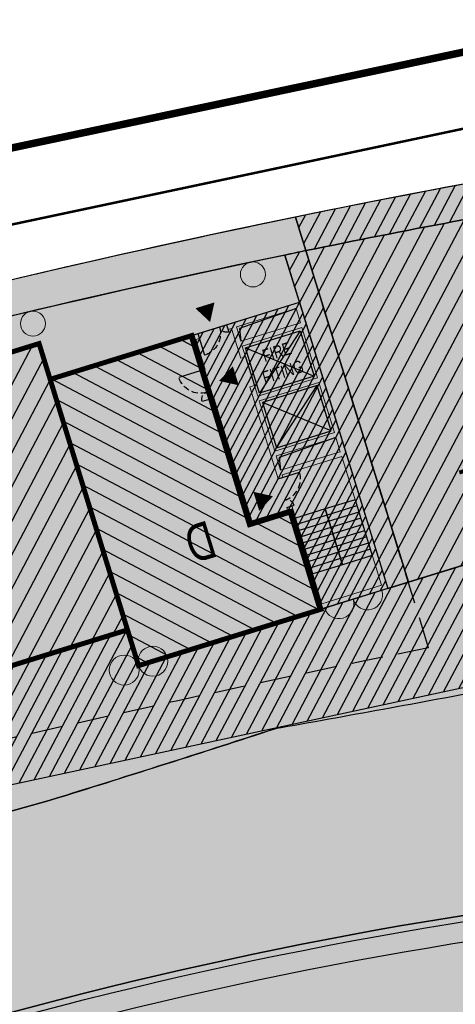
# Model space of a CAD drawing. Header units: millimetres. Extents: x -1402 to -179, y -280 to 6164.
# Tile 169 of 212: x -650 to -632, y 4316 to 4355. Entities that reach past the tile are written whole.
import ezdxf

# ---------------------------------------------------------------- set-up
doc = ezdxf.new("R2010")
doc.units = ezdxf.units.MM
for name, pattern in [('AJN-Limite', [1.25, 0.5, -0.25, 0, -0.25, 0, -0.25]), ('AJN-Projection', [0.375, 0.25, -0.125]), ('DASH', [0.35, 0.25, -0.1])]:
    doc.linetypes.add(name, pattern=pattern)
doc.layers.get('0').update_dxf_attribs({"linetype": 'CONTINUOUS'})
for name, color, linetype, lineweight in [('AJN-2-POT 100', 2, 'CONTINUOUS', 20), ('AJN-2-POT 120', 2, 'CONTINUOUS', 20), ('AJN-2-SBT-C', 2, 'CONTINUOUS', 20), ('AJN-4-PRT-C', 41, 'CONTINUOUS', 30), ('AJN-5-ASC-C', 230, 'CONTINUOUS', 30), ('AJN-7-500-A', 10, 'CONTINUOUS', 18), ('GEO-1-LIM-V', 10, 'AJN-Limite', 25)]:
    doc.layers.add(name, color=color, linetype=linetype, lineweight=lineweight)
for name, color, linetype, true_color in [('AJN-2-SBT-H', 7, 'CONTINUOUS', 0x6e6e6e), ('AJN-9-SRF-MARINHORIZON-CIRUCLATION 100 %', 7, 'CONTINUOUS', 0xd100d1), ('AJN-9-SRF-MARINHORIZON-HOUSING DUPLEX', 7, 'CONTINUOUS', 0x96cd7e), ('AJN-9-SRF-MARINHORIZON-NOT ACCESSIBLE', 7, 'CONTINUOUS', 0xcd6928), ('AJN-9-SRF-MARINHORIZON-OVERHANGING CORRIDOR 50 %', 7, 'CONTINUOUS', 0xddb3d4), ('AJN-9-SRF-MARINHORIZON-TERRACE 0%', 7, 'CONTINUOUS', 0x139b48), ('AJN-9-SRF-MARINHORIZON-TERRACE NORTH 0%', 7, 'CONTINUOUS', 0x642165)]:
    doc.layers.add(name, color=color, linetype=linetype, true_color=true_color)
for name, color, linetype in [('AJN-2-SBT-P', 251, 'AJN-Projection'), ('AJN-2-SBT-V', 51, 'CONTINUOUS'), ('AJN-4-PRT-P', 42, 'AJN-Projection'), ('AJN-8-251-H', 251, 'CONTINUOUS'), ('AJN-8-254-H', 254, 'CONTINUOUS')]:
    doc.layers.add(name, color=color, linetype=linetype)
doc.layers.add('AJN-6-Etang', color=7, linetype='CONTINUOUS', lineweight=15, true_color=0x46a499)
doc.styles.add('AJN-TXT-500', font='swiss.ttf', dxfattribs={"height": 0.75})
doc.styles.get("Standard").update_dxf_attribs({"font": 'rs.shx', "bigfont": 'hztxt.shx'})
pattern_1 = [(62.16630264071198, (-675.2100222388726, 136.2834458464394), (-0.4211509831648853, 0.2223643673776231), [])]

# ---------------------------------------------------------------- blocks, each defined once
blk = doc.blocks.new('A$C70601405')
at = {"layer": 'AJN-2-SBT-H'}
h = blk.add_hatch(color=256, dxfattribs=at)
h.dxf.hatch_style = 1
edge = h.paths.add_edge_path()
edge.add_arc((0, 5.684341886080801e-14), 0.5000000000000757, 0, 360)
at = {"layer": 'AJN-2-POT 100', "linetype": 'Continuous'}
blk.add_circle((0, 5.684341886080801e-14), 0.5000000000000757, dxfattribs=at)
blk = doc.blocks.new('A$C438829D2')
at = {"layer": 'AJN-9-SRF-MARINHORIZON-HOUSING DUPLEX'}
h = blk.add_hatch(dxfattribs=at)
h.set_pattern_fill('ANSI31', color=256, scale=0.2)
h.set_pattern_definition([(45, (4492.227697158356, -2840.453928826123), (-0.4490128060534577, 0.4490128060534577), [])])
h.paths.add_polyline_path([(0, 11.99999999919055), (-5.949999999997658, 11.99999999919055), (-5.949999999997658, 4.099999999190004), (-7.649999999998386, 4.099999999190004), (-7.649999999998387, 0), (0, 0)])
at = {"layer": 'AJN-2-SBT-C', "const_width": 0.2, "flags": 128}
blk.add_lwpolyline([(0, 0), (-7.649999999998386, 0), (-7.649999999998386, 4.099999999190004), (-5.949999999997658, 4.099999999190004), (-5.949999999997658, 11.99999999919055), (0, 11.99999999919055)], close=True, dxfattribs=at)
at = {"layer": 'AJN-7-500-A', "insert": (-3.824999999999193, 4), "char_height": 1.5, "attachment_point": 5, "rotation": 359.9999999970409}
blk.add_mtext_dynamic_manual_height_columns('{\\fSwis721 LtCn BT|b0|i0|c0|p34;D}', width=58.7580560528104, gutter_width=35.69431197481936, heights=[0], dxfattribs=at)
blk = doc.blocks.new('1.20diam')
at = {"layer": 'AJN-2-SBT-H'}
h = blk.add_hatch(color=256, dxfattribs=at)
h.dxf.hatch_style = 1
edge = h.paths.add_edge_path()
edge.add_arc((0, 0), 0.6, 0, 360)
at = {"layer": 'AJN-2-POT 120', "linetype": 'Continuous'}
blk.add_circle((0, 0), 0.6, dxfattribs=at)
blk = doc.blocks.new('POT 2X1.2')
at = {"layer": 'AJN-2-POT 120', "linetype": 'Continuous', "rotation": 321.8181818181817}
for p in [(-0.6000000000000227, 0), (0.5999999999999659, 0)]:
    blk.add_blockref('1.20diam', p, dxfattribs=at)
blk = doc.blocks.new('A$C031E58AA')
at = {"layer": 'AJN-2-SBT-H'}
h = blk.add_hatch(color=256, dxfattribs=at)
h.dxf.hatch_style = 1
h.paths.add_polyline_path([(-0.6, 0, 1), (0.6, 0)])
at = {"layer": 'AJN-2-POT 120', "linetype": 'Continuous'}
blk.add_line((0.6000000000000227, 0), (-0.6000000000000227, 0), dxfattribs=at)
blk.add_arc((0, 7.73070496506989e-12), 0.6, 180.0000000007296, 359.9999999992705, dxfattribs=at)
blk = doc.blocks.new('A$C4C7835BE')
for p in [(-0.6000000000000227, 0), (0.6000000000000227, 0)]:
    blk.add_blockref('A$C031E58AA', p)
blk = doc.blocks.new('A$C718F6671')
at = {"layer": 'AJN-4-PRT-C', "linetype": 'Continuous'}
for p, q in [((-1.199999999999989, 0), (-1.199999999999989, -0.3000000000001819)), ((0, 0), (0, -0.900000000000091))]:
    blk.add_line(p, q, dxfattribs=at)
at = {"layer": 'AJN-4-PRT-P'}
for centre, radius, start, end in [((-1.199999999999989, 0), 0.3, 270, 0), ((0, 0), 0.8999999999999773, 180, 270)]:
    blk.add_arc(centre, radius, start, end, dxfattribs=at)
blk = doc.blocks.new('A$C46E24FA1')
at = {"layer": 'AJN-2-SBT-V', "linetype": 'Continuous'}
for p, q in [((-2.273736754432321e-13, 2.340000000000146), (1.249999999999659, 2.340000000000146)), ((0, 0), (0, 2.3400000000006)), ((-3.410605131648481e-13, 2.079999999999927), (1.249999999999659, 2.079999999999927)), ((1.250000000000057, 2.3400000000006), (1.250000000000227, 0)), ((-2.273736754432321e-13, 1.819999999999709), (1.249999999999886, 1.820000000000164)), ((-1.13686837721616e-13, 1.559999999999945), (1.249999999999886, 1.559999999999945)), ((0, 1.299999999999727), (1.25, 1.300000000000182)), ((0, 1.039999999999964), (1.250000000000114, 1.039999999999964)), ((0, 0.7799999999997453), (1.249999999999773, 0.7800000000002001)), ((0, 0.5199999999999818), (1.25, 0.5199999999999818)), ((-1.13686837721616e-13, 0.2600000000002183), (1.25, 0.2600000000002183)), ((0, 0), (1.250000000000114, 0))]:
    blk.add_line(p, q, dxfattribs=at)
blk = doc.blocks.new('A$C62D44338')
at = {"layer": 'AJN-2-SBT-H'}
h = blk.add_hatch(color=256, dxfattribs=at)
h.dxf.hatch_style = 1
h.paths.add_polyline_path([(1.449999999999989, 11.99999999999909), (-1.600000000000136, 12), (-1.600000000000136, 11.79999999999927), (-1.449999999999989, 11.79999999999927), (-1.449999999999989, 10.54999999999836), (-1.25, 10.54999999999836), (-1.25, 10.99999999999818), (1.25, 10.99999999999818), (1.25, 8.899999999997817), (-1.25, 8.899999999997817), (-1.25, 9.349999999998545), (-1.449999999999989, 9.349999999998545), (-1.449999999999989, 5.499999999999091), (-1.25, 5.499999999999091), (-1.25, 5.599999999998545), (1.25, 5.599999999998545), (1.25, 0.1999999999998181), (-1.25, 0.1999999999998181), (-1.25, 4.299999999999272), (-1.449999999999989, 4.299999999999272), (-1.449999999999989, 4.199999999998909), (-2.949999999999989, 4.199999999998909), (-2.949999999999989, 9.349999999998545), (-3.149999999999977, 9.349999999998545), (-3.149999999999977, 4), (-1.449999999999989, 4), (-1.449999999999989, 0), (1.449999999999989, 0)])
h.paths.add_polyline_path([(1.249999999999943, 11.79999999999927), (1.25, 11.199999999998), (-1.25, 11.199999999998), (-1.250000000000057, 11.79999999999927)], flags=16)
h.paths.add_polyline_path([(1.25, 8.699999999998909), (1.25, 6.599999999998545), (-1.25, 6.599999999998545), (-1.25, 8.699999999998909)], flags=16)
h.paths.add_polyline_path([(1.149999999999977, 8.599999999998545), (1.149999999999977, 6.699999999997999), (-1.150000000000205, 6.699999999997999), (-1.150000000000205, 8.599999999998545)], flags=0)
h.paths.add_polyline_path([(1.25, 6.399999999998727), (1.25, 5.799999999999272), (-1.25, 5.799999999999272), (-1.25, 6.399999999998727)], flags=16)
h.paths.add_polyline_path([(-2.949999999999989, 11.79999999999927), (-2.800000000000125, 11.79999999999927), (-2.800000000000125, 12), (-3.149999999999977, 12), (-3.149999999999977, 10.54999999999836), (-2.949999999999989, 10.54999999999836)], flags=17)
at = {"layer": 'AJN-9-SRF-MARINHORIZON-CIRUCLATION 100 %'}
h = blk.add_hatch(dxfattribs=at)
h.set_pattern_fill('ANSI31', color=256, scale=0.1)
h.set_pattern_definition([(45, (470.6294882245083, -3156.707432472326), (-0.2245064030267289, 0.2245064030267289), [])])
h.paths.add_polyline_path([(1.449999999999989, 11.99999999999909), (-3.150000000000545, 12.00000000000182), (-3.150000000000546, 4), (-1.450000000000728, 4), (-1.450000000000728, 0), (1.450000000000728, 4.440892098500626e-16)])
at = {"layer": 'AJN-2-SBT-C'}
for p, q in [((-1.25, 6.599999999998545), (-1.25, 8.699999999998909)), ((-1.25, 8.699999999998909), (1.25, 8.699999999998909)), ((1.25, 8.699999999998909), (1.25, 6.599999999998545)), ((1.25, 6.599999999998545), (-1.25, 6.599999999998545))]:
    blk.add_line(p, q, dxfattribs=at)
at = {"layer": 'AJN-2-SBT-C', "flags": 128}
for points in [[(-2.949999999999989, 10.54999999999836), (-2.949999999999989, 11.79999999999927), (-2.800000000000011, 11.79999999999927), (-2.800000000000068, 12), (-3.149999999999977, 12), (-3.149999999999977, 10.54999999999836)], [(-1.449999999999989, 10.54999999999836), (-1.25, 10.54999999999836), (-1.25, 10.99999999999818), (1.25, 10.99999999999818), (1.25, 8.899999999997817), (-1.25, 8.899999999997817), (-1.25, 9.349999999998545), (-1.449999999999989, 9.349999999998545), (-1.449999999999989, 5.499999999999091), (-1.25, 5.499999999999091), (-1.25, 5.599999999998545), (1.25, 5.599999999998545), (1.25, 0.1999999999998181), (-1.25, 0.1999999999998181), (-1.25, 4.299999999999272), (-1.449999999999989, 4.299999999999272), (-1.449999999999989, 4.199999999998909), (-2.949999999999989, 4.199999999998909), (-2.949999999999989, 9.349999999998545), (-3.149999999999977, 9.349999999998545), (-3.149999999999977, 4), (-1.449999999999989, 4), (-1.449999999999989, 0), (1.449999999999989, 0), (1.449999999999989, 11.99999999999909), (-1.600000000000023, 12), (-1.599999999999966, 11.79999999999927), (-1.449999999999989, 11.79999999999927)], [(-1.250000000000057, 11.79999999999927), (1.249999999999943, 11.79999999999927), (1.25, 11.199999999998), (-1.25, 11.199999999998)], [(-1.25, 6.399999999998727), (1.25, 6.399999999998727), (1.25, 5.799999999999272), (-1.25, 5.799999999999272)]]:
    blk.add_lwpolyline(points, close=True, dxfattribs=at)
at = {"layer": 'AJN-2-SBT-V'}
blk.add_line((-1.25, 10.54999999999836), (-1.25, 9.349999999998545), dxfattribs=at)
at = {"layer": 'AJN-5-ASC-C'}
for p, q in [((1.149999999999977, 10.89999999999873), (-1.150000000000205, 8.999999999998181)), ((-1.150000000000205, 10.89999999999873), (1.149999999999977, 8.999999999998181)), ((1.149999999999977, 6.699999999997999), (-1.150000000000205, 8.599999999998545)), ((-1.150000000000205, 6.699999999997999), (1.149999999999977, 8.599999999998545))]:
    blk.add_line(p, q, dxfattribs=at)
at = {"layer": 'AJN-5-ASC-C', "flags": 128}
for points in [[(1.149999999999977, 10.89999999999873), (1.149999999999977, 8.999999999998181), (-1.150000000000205, 8.999999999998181), (-1.150000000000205, 10.89999999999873)], [(1.149999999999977, 6.699999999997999), (1.149999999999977, 8.599999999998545), (-1.150000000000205, 8.599999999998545), (-1.150000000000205, 6.699999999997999)]]:
    blk.add_lwpolyline(points, close=True, dxfattribs=at)
at = {"layer": 'AJN-7-500-A', "flags": 128}
for points in [[(-2.200000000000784, 12.30000000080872, 0, 0.8, 0), (-2.200000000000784, 13.00000000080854, 0, 0, 0)], [(-2.55000000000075, 9.94246130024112, 0, 0.8, 0), (-1.850000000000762, 9.94246130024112, 0, 0, 0)], [(-1.850000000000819, 4.892461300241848, 0, 0.8, 0), (-2.550000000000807, 4.892461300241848, 0, 0, 0)]]:
    blk.add_lwpolyline(points, format="xyseb", dxfattribs=at)
at = {"layer": 'AJN-8-251-H', "flags": 128}
for points in [[(1.249999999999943, 11.79999999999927), (-1.149999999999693, 11.69999999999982), (-1.249999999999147, 11.20000000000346)], [(1.25, 6.399999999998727), (-1.149999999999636, 6.299999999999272), (-1.249999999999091, 5.80000000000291)]]:
    blk.add_lwpolyline(points, dxfattribs=at)
at = {"layer": 'AJN-9-SRF-MARINHORIZON-CIRUCLATION 100 %'}
blk.add_lwpolyline([(-3.150000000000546, 12.00000000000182), (1.449999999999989, 11.99999999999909), (1.450000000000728, 0), (-1.450000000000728, 0), (-1.450000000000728, 4), (-3.150000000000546, 4)], close=True, dxfattribs=at)
at = {"xscale": -1}
blk.add_blockref('A$C718F6671', (-2.800000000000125, 12), dxfattribs=at)
at = {"xscale": -1, "rotation": 270}
blk.add_blockref('A$C718F6671', (-3.149999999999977, 10.54999999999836), dxfattribs=at)
at = {"rotation": 90}
blk.add_blockref('A$C718F6671', (-1.449999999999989, 5.499999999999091), dxfattribs=at)
at = {"linetype": 'Continuous', "rotation": 180}
for p in [(-2.273736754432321e-13, 3.789999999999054), (1.249999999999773, 3.789999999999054)]:
    blk.add_blockref('A$C46E24FA1', p, dxfattribs=at)
at = {"layer": 'AJN-7-500-A', "insert": (-1.13686837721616e-13, 9.949999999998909), "char_height": 0.5, "attachment_point": 5}
blk.add_mtext_dynamic_manual_height_columns('{\\fSwis721 LtCn BT|b0|i0|c0|p34;FIRE\\PFITING}', width=11.10498822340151, gutter_width=35.69431197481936, heights=[0], dxfattribs=at)
blk = doc.blocks.new('A$C68A17C9B')
at = {"layer": 'AJN-9-SRF-MARINHORIZON-HOUSING DUPLEX'}
h = blk.add_hatch(dxfattribs=at)
h.set_pattern_fill('ANSI31', color=256, scale=0.2)
h.set_pattern_definition([(45, (471.485832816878, -3796.925077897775), (-0.4490128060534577, 0.4490128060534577), [])])
h.paths.add_polyline_path([(0, 12), (-6.150000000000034, 12), (-6.150000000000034, 7.299999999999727), (-9, 7.299999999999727), (-9, 0), (0, 0)])
at = {"layer": 'AJN-2-SBT-C', "const_width": 0.2, "flags": 128}
blk.add_lwpolyline([(0, 0), (-9, 0), (-9, 7.299999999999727), (-6.150000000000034, 7.299999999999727), (-6.150000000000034, 12), (0, 12)], close=True, dxfattribs=at)
at = {"layer": 'AJN-7-500-A', "insert": (-4.5, 4), "char_height": 1.5, "attachment_point": 5, "rotation": 359.9999999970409}
blk.add_mtext_dynamic_manual_height_columns('{\\fSwis721 LtCn BT|b0|i0|c0|p34;D}', width=58.7580560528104, gutter_width=35.69431197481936, heights=[0], dxfattribs=at)

msp = doc.modelspace()

# ---------------------------------------------------------------- hatches: boundary and pattern name
at = {"layer": 'AJN-6-Etang', "transparency": 33554687}
h = msp.add_hatch(color=256, dxfattribs=at)
h.dxf.hatch_style = 1
h.set_gradient(color1=(39, 228, 241), rotation=300, centered=1, tint=0.7570968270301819)
h.paths.add_polyline_path([(-541.5702899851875, 4330.569787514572, -0.1917949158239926), (-547.916268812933, 4336.685031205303, 0.0008070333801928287), (-554.3042454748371, 4336.184773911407, 0.0007601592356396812), (-560.5134006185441, 4335.678628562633, -0.02398197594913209), (-575.0031898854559, 4335.172704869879, -0.0330081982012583), (-593.6869385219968, 4332.817072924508, -0.03422336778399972), (-614.1679048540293, 4331.1744240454, 0.002235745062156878), (-614.9222007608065, 4331.144505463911, 0.0221734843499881), (-626.0528815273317, 4329.095905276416, -0.06530521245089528), (-630.7133635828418, 4328.647461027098, -0.002990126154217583), (-639.4417628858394, 4327.050513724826, -0.003401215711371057), (-647.7917072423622, 4324.392247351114, -0.04692810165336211), (-658.6794310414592, 4322.09866041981, 0.06355717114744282), (-675.850771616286, 4316.767373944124, -0.01045696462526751), (-697.9203321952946, 4306.908648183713, -0.01169315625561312), (-714.6104849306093, 4299.231498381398, 0.01966983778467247), (-728.5223015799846, 4290.8269077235, 0.09995445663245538), (-740.3772431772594, 4279.652164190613, 0.1092895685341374), (-742.6925910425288, 4272.560884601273, -0.2224639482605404), (-755.4064137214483, 4250.675734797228, 0.02689056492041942), (-753.3852276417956, 4244.670576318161, 0.1494071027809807), (-750.9497066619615, 4241.940869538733, 0.1186704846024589), (-747.3219212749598, 4240.781047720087, 0.1138910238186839), (-737.077682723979, 4242.367112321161, 0.1682789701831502), (-711.9439195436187, 4262.485513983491, 0.02603111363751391), (-704.1470789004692, 4275.898439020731, -0.08052688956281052), (-690.0620695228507, 4296.37694246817, -0.09865774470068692), (-667.1159433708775, 4310.081158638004, -0.09295535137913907), (-604.5510643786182, 4321.717992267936, 0.02971804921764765), (-591.6144267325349, 4322.195111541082, 0.02184083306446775), (-582.5331124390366, 4323.90017477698, -0.0290338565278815), (-577.2226050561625, 4324.553307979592, -0.07022761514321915), (-548.5288704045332, 4322.054603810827, -0.02562626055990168), (-538.2477084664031, 4318.717226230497, 0.05046142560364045), (-534.5684667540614, 4317.57101745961, 0.03373184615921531), (-534.0050734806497, 4317.522155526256, 0.06257825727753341), (-533.5744402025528, 4317.573703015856, 0.1300044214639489), (-533.2583156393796, 4317.747507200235, 0.1534627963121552), (-533.1217377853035, 4317.994566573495, 0.1357492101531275), (-533.1391404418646, 4318.244931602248), (-533.1023710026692, 4318.133600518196, 0.1019403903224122), (-533.1601495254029, 4318.586747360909), (-534.4543502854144, 4322.789333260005, 0.2247122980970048)])
at = {"layer": 'AJN-6-Etang', "linetype": 'Continuous', "transparency": 33554687}
h = msp.add_hatch(color=256, dxfattribs=at)
h.dxf.hatch_style = 1
h.set_gradient(color1=(166, 228, 247), rotation=200, centered=1, tint=0.800000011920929, name='INVCURVED')
edge = h.paths.add_edge_path()
edge.add_arc((-539.6903833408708, 4346.378562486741), 32.84797776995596, 259.0174260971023, 283.733139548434)
edge.add_line((-531.8922719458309, 4314.469643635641), (-533.1331609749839, 4318.226826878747))
edge.add_arc((-533.574940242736, 4318.064349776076), 0.4707098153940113, -70.6203057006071, 20.192458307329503, ccw=False)
edge.add_arc((-533.9948825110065, 4319.2615711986), 1.739445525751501, 267.0779223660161, 289.3427458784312, ccw=False)
edge.add_arc((-533.9250471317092, 4321.717364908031), 4.195972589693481, 261.1793386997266, 267.83506076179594, ccw=False)
edge.add_arc((-530.7439089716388, 4336.325698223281), 19.14067116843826, 246.9188615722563, 258.47396728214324, ccw=False)
edge.add_arc((-575.9250879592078, 4220.15269701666), 105.5203835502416, 69.0800923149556, 74.95191348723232)
edge.add_arc((-571.7268882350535, 4221.662246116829), 103.0377285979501, 76.98883006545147, 93.05743218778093)
edge.add_arc((-574.2587065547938, 4278.538436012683), 46.11022811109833, 93.68543034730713, 100.3376313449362)
edge.add_arc((-606.5813803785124, 4426.946865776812), 105.8155929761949, 278.13139810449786, 283.1361526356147, ccw=False)
edge.add_arc((-602.0929170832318, 4430.688558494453), 108.998288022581, 268.70774661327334, 275.5166178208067, ccw=False)
edge.add_arc((-604.8070941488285, 4149.087568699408), 172.6306134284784, 89.91502416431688, 111.1577777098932)
edge.add_arc((-644.2003523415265, 4245.649223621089), 68.38566050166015, 109.578224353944, 132.1159801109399)
edge.add_arc((-633.9402415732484, 4242.69358752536), 77.6631326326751, 136.2721735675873, 154.6878398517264)
edge.add_arc((-836.7744922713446, 4344.021250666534), 149.0997929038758, 326.84858661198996, 332.8131314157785, ccw=False)
edge.add_arc((-753.5528919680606, 4288.708372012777), 49.18277004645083, 289.5712784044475, 327.77999888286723, ccw=False)
edge.add_arc((-745.6361823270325, 4263.769329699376), 23.05000703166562, 265.8059867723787, 291.79589965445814, ccw=False)
edge.add_arc((-746.7268568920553, 4248.895891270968), 8.136632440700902, 238.7353172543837, 265.80598677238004, ccw=False)
edge.add_arc((-747.701861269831, 4247.290061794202), 6.257983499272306, 204.7451583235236, 238.73531725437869, ccw=False)
edge.add_arc((-698.6065861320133, 4266.450415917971), 58.9496478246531, 201.6826345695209, 210.3252863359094)
edge.add_arc((-722.7767510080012, 4254.056911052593), 31.86463938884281, 213.0342114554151, 247.3748419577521)
edge.add_arc((-731.5727928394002, 4232.951902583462), 9.000000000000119, 247.3748419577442, 297.9607097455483)
edge.add_arc((-691.6662761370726, 4157.77433848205), 76.11284403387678, 113.07744778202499, 117.96070974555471, ccw=False)
edge.add_arc((-801.5518826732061, 4408.592369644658), 197.7256147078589, 293.8823795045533, 315.3027358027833)
edge.add_arc((-561.8123215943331, 4184.37891395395), 130.7194739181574, 83.02942774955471, 139.3583344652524, ccw=False)
at = {"layer": 'AJN-8-254-H'}
h = msp.add_hatch(color=255, dxfattribs=at)
h.dxf.hatch_style = 1
h.paths.add_polyline_path([(-718.3307379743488, 4321.927170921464), (-708.2643985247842, 4304.718369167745), (-689.2981711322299, 4312.895855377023, -0.04432302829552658), (-654.1358273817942, 4323.926982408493), (-628.2143749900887, 4329.494022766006, -0.04197148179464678), (-614.167904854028, 4331.174424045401, 0.03709189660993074), (-591.9853659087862, 4333.081523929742), (-579.2221012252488, 4334.854164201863, -0.0502841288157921), (-570.5284286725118, 4335.180501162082, 0.005675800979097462), (-567.0965207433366, 4335.27623881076), (-572.7035240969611, 4353.427323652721), (-574.0470920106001, 4355.226077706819, 0.09654818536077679)])
h.paths.add_polyline_path([(-563.5590515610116, 4355.443872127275, 0.006776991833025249), (-574.0470920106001, 4355.226077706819), (-572.7035240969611, 4353.427323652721), (-567.5598661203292, 4336.776188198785, -0.03200768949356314), (-555.7402460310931, 4338.441906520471, 0.1067657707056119)])
h.paths.add_polyline_path([(-556.3714938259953, 4355.453928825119), (-560.7691083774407, 4355.453928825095, 0.001802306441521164), (-563.5590515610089, 4355.44387212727, -0.1067657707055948), (-555.7402460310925, 4338.441906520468, -0.0329654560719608), (-548.5413324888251, 4338.40063163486, 0.1070657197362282)])
h.paths.add_polyline_path([(-718.3307379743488, 4321.927170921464, 0.008435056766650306), (-730.1647885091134, 4316.410971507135), (-720.5903569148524, 4300.043105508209, 0.01236440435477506), (-749.9765673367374, 4284.882576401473, -0.0851279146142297), (-750.2465776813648, 4280.877081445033, -0.0063560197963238), (-735.3558760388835, 4291.61674266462, -0.06791793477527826), (-729.3483457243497, 4294.71761315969, 0.02504563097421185), (-675.8507716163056, 4316.767373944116, -0.06355717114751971), (-658.6794310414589, 4322.098660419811, 0.04692810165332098), (-647.7917072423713, 4324.392247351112, 0.003519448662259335), (-639.1521601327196, 4327.144961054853), (-654.1358273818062, 4323.926982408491, 0.04432302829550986), (-689.2981711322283, 4312.895855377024), (-708.2643985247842, 4304.718369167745)])
h.paths.add_polyline_path([(-730.1647885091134, 4316.410971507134, 0.02393674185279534), (-762.6478312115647, 4298.626582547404), (-762.1964717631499, 4297.775005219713, -0.376854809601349), (-749.7881037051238, 4284.985744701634, -0.01228406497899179), (-720.5903569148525, 4300.043105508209)], flags=17)
h.paths.add_polyline_path([(-555.7402460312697, 4338.441906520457, 0.03200768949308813), (-567.5598661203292, 4336.776188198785), (-567.0965207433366, 4335.27623881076, 0.01090440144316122), (-560.5134006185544, 4335.678628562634, -0.0007601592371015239), (-554.3042454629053, 4336.184773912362, -0.0007818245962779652), (-547.9165478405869, 4336.685647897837, -0.03834977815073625), (-548.5390211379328, 4338.400465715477, 0.03297606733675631)])
h.paths.add_polyline_path([(-591.9853659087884, 4333.081523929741, -0.002864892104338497), (-593.6869385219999, 4332.817072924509, 0.03300819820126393), (-575.0031898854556, 4335.172704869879, 0.0006564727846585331), (-574.6351960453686, 4335.244516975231, 0.0265593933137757), (-579.2221012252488, 4334.854164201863)], flags=17)
h.paths.add_polyline_path([(-628.2143749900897, 4329.494022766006), (-632.0963106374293, 4328.660315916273, -0.01726368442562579), (-630.8325987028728, 4328.65197173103, 0.06696969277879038), (-626.0528815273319, 4329.095905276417, -0.02217348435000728), (-614.922200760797, 4331.144505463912, 0.03973200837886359)], flags=17)
h.paths.add_polyline_path([(-632.0963106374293, 4328.660315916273), (-639.1521601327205, 4327.144961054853, -0.0001182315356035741), (-639.4417628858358, 4327.050513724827, 0.002990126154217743), (-630.7133635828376, 4328.6474610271, -0.00165723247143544), (-630.8325987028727, 4328.65197173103, 0.01726368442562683)], flags=17)
h.paths.add_polyline_path([(-718.6716012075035, 4297.7078330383, 0.01608402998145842), (-708.0149108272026, 4302.762039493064, -0.009863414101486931), (-729.3483457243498, 4294.717613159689, 0.06791793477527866), (-735.3558760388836, 4291.616742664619, 0.005242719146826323), (-747.6582208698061, 4282.785462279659, -0.0137527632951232), (-747.7349124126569, 4282.059367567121, -0.03197878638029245)], flags=17)
h.paths.add_polyline_path([(-762.1964717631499, 4297.775005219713), (-762.6478312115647, 4298.626582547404, 0.003820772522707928), (-767.6700926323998, 4295.50282840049), (-766.1462764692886, 4294.714262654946, -0.6074786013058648), (-750.246577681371, 4280.877081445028, -0.006356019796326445), (-735.3558760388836, 4291.61674266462, -0.06791793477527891), (-729.3483457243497, 4294.71761315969, 0.02504563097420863), (-675.8507716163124, 4316.767373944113, -0.06355717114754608), (-658.6794310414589, 4322.098660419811, 0.04692810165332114), (-647.7917072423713, 4324.392247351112, 0.003519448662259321), (-639.1521601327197, 4327.144961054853), (-654.1358273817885, 4323.926982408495, 0.04432302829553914), (-689.2981711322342, 4312.895855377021), (-708.2643985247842, 4304.718369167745), (-718.3307379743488, 4321.927170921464, 0.008435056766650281), (-730.1647885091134, 4316.410971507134), (-720.5903569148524, 4300.043105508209, 0.01228406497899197), (-749.7881037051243, 4284.985744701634, 0.3768548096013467)])
h = msp.add_hatch(color=255, dxfattribs=at)
h.dxf.hatch_style = 1
h.paths.add_polyline_path([(-718.3307379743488, 4321.927170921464, 0.0084350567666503), (-730.1647885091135, 4316.410971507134), (-720.5903569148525, 4300.043105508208, 0.01228406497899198), (-749.7881037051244, 4284.985744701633, 0.3768548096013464), (-762.19647176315, 4297.775005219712), (-762.6478312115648, 4298.626582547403, 0.003820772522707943), (-767.6700926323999, 4295.502828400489), (-766.1462764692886, 4294.714262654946, -0.6074786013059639), (-750.2465776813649, 4280.877081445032, -0.006356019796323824), (-735.3558760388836, 4291.616742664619, -0.06791793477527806), (-729.3483457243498, 4294.717613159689, 0.02504563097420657), (-675.8507716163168, 4316.767373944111, -0.0635571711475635), (-658.6794310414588, 4322.09866041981, 0.04692810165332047), (-647.7917072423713, 4324.392247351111, 0.00351944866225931), (-639.1521601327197, 4327.144961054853), (-654.1358273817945, 4323.926982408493, 0.04432302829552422), (-689.2981711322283, 4312.895855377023), (-708.2643985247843, 4304.718369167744)])
at = {"layer": 'AJN-9-SRF-MARINHORIZON-NOT ACCESSIBLE'}
h = msp.add_hatch(dxfattribs=at)
h.set_pattern_fill('ANSI31', color=256, scale=0.2)
h.set_pattern_definition([(62.16630264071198, (-675.2100222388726, 136.2834458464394), (-0.5615346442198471, 0.2964858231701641), [])])
h.paths.add_polyline_path([(-626.3264877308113, 4348.440231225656, 0.007817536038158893), (-638.1744880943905, 4346.204861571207), (-634.0723867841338, 4332.925470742), (-622.545816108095, 4336.486113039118)])
h.paths.add_polyline_path([(-572.7035240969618, 4353.427323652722), (-574.0470920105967, 4355.226077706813, 0.004881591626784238), (-581.5962756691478, 4354.893094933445), (-577.2532678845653, 4342.313639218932), (-569.9658208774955, 4344.564785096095)])
h.paths.add_polyline_path([(-688.6218428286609, 4332.241007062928, 0.003478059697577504), (-693.6703791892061, 4330.427149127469), (-689.0251148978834, 4317.775191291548), (-686.157687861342, 4319.45250121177), (-684.326169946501, 4320.018270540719)])
h = msp.add_hatch(dxfattribs=at)
h.set_pattern_fill('ANSI31', color=256, scale=0.15)
h.set_pattern_definition(pattern_1)
h.paths.add_polyline_path([(-581.5962756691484, 4354.893094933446, 0.002319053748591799), (-585.1800145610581, 4354.683274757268), (-584.7549348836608, 4353.307199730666), (-581.001292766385, 4341.155846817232), (-577.2532678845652, 4342.313639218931)])
h.paths.add_polyline_path([(-623.3341924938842, 4347.07514581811), (-620.945562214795, 4347.813011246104), (-621.3921203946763, 4349.25861683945, 0.003242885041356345), (-626.3264877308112, 4348.440231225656), (-622.5458161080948, 4336.486113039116), (-619.0851144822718, 4337.555149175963), (-620.7231757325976, 4342.85790839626), (-621.9174908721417, 4342.488975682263)])
h.paths.add_polyline_path([(-638.1744880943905, 4346.204861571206, 0.000562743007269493), (-639.0245979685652, 4346.029667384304), (-634.8978469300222, 4332.670480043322), (-634.0723867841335, 4332.925470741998)])
h.paths.add_polyline_path([(-683.8845557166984, 4333.871425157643, 0.003248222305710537), (-688.6218428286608, 4332.241007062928), (-684.326169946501, 4320.018270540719), (-680.0164629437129, 4321.34957067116)])
h.paths.add_polyline_path([(-693.670379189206, 4330.427149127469, 0.002387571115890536), (-697.1212065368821, 4329.141418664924), (-690.1035054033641, 4317.144383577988), (-689.0251148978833, 4317.775191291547)])
at = {"layer": 'AJN-9-SRF-MARINHORIZON-OVERHANGING CORRIDOR 50 %'}
h = msp.add_hatch(color=256, dxfattribs=at)
h.dxf.hatch_style = 1
h.paths.add_polyline_path([(-584.7549348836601, 4353.307199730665), (-585.1800145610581, 4354.683274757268, 0.02706148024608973), (-626.7532231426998, 4349.787243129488), (-626.3264877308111, 4348.440231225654, -0.02715660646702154)])
h.paths.add_polyline_path([(-638.1744880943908, 4346.204861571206), (-638.5896571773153, 4347.548853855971, 0.03388753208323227), (-689.0860384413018, 4333.561810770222), (-688.6218428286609, 4332.241007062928, -0.03397608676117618)])
h.paths.add_polyline_path([(-693.6703791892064, 4330.427149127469), (-694.1529045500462, 4331.74136725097, 0.01442209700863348), (-714.8754435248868, 4323.447220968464), (-714.1634493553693, 4322.230039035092, -0.01431288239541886)])
at = {"layer": 'AJN-9-SRF-MARINHORIZON-TERRACE 0%'}
h = msp.add_hatch(dxfattribs=at)
h.set_pattern_fill('ANSI31', color=256, scale=0.15)
h.set_pattern_definition(pattern_1)
h.paths.add_polyline_path([(-688.6218428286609, 4332.241007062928), (-689.0860384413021, 4333.561810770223, 0.003478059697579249), (-694.1529045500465, 4331.741367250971), (-693.670379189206, 4330.427149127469, -0.003478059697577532)])
h.paths.add_polyline_path([(-626.7532231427, 4349.787243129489, 0.007782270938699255), (-638.5896571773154, 4347.548853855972), (-638.1744880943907, 4346.204861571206, -0.00781753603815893), (-626.3264877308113, 4348.440231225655)])
h = msp.add_hatch(dxfattribs=at)
h.set_pattern_fill('ANSI31', color=256, scale=0.15)
h.set_pattern_definition(pattern_1)
h.paths.add_polyline_path([(-609.748180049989, 4337.822834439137), (-618.3472490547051, 4335.166518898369), (-619.0851144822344, 4337.555149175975), (-644.8823214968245, 4329.586202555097), (-645.3250407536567, 4331.019380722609), (-662.5231787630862, 4325.706749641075), (-662.8183249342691, 4326.662201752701), (-686.1576878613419, 4319.452501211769), (-695.822005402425, 4313.799330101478), (-699.1236299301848, 4311.868035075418), (-700.1334573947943, 4313.594374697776), (-710.0599102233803, 4307.787866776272), (-708.2643985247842, 4304.718369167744), (-689.298171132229, 4312.895855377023, -0.04432302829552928), (-654.135827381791, 4323.926982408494), (-628.2143749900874, 4329.494022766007, -0.0419714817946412), (-614.1679048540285, 4331.174424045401, 0.03709189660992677), (-591.9853659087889, 4333.081523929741), (-579.2221012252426, 4334.854164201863, -0.05028412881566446), (-570.5284286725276, 4335.180501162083, 0.005675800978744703), (-567.0965207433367, 4335.276238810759), (-569.9658208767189, 4344.564785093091), (-590.9857673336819, 4338.071569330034), (-591.4284865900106, 4339.504747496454), (-600.027555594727, 4336.848431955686), (-600.706391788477, 4339.045971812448), (-609.3054607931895, 4336.389656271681)])
at = {"layer": 'AJN-9-SRF-MARINHORIZON-TERRACE NORTH 0%', "transparency": 33554559}
h = msp.add_hatch(color=256, dxfattribs=at)
h.dxf.hatch_style = 1
h.paths.add_polyline_path([(-621.392120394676, 4349.258616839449), (-620.6946879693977, 4347.000876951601), (-613.2899341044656, 4349.288259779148), (-612.8472148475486, 4347.855081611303), (-603.0538307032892, 4350.880329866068), (-602.3741860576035, 4348.680172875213), (-594.9694321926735, 4350.967555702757), (-594.5275213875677, 4349.536994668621), (-584.5430468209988, 4352.621272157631), (-584.7549348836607, 4353.307199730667, 0.02391161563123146)])
h.paths.add_polyline_path([(-639.0245979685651, 4346.029667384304, 0.03016120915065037), (-683.8845557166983, 4333.871425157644), (-683.5582169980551, 4332.814996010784), (-666.3600789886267, 4338.127627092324), (-666.0649328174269, 4337.172174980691), (-648.8667948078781, 4342.48480606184), (-648.4240755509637, 4341.051627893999), (-638.4396009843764, 4344.135905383)])
h.paths.add_polyline_path([(-697.1212065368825, 4329.141418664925, 0.01192490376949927), (-714.16344935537, 4322.230039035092), (-712.88198821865, 4320.039331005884), (-706.1924221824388, 4323.952412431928), (-705.1825947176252, 4322.226072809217), (-696.162470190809, 4327.502421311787)])

# ---------------------------------------------------------------- linework, layer by layer
at = {"layer": 'AJN-2-SBT-P', "ltscale": 5}
msp.add_lwpolyline([(-672.9758291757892, 4320.930246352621, -0.01577677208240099), (-633.262418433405, 4330.303427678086), (-638.589657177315, 4347.54885385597, 0.03388753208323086), (-689.0860384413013, 4333.56181077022), (-683.3267736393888, 4317.174628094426, -0.03239722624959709)], format="xyb", close=True, dxfattribs=at)
at = {"layer": 'AJN-2-SBT-V', "flags": 128}
for points in [[(-567.559866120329, 4336.776188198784, -0.03200768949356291), (-555.7402460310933, 4338.441906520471, 0.1067657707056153), (-563.5590515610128, 4355.443872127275, 0.1401209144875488), (-767.6700926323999, 4295.502828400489), (-766.1462764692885, 4294.714262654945, -0.6074786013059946), (-750.2465776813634, 4280.877081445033, -0.006356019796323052), (-735.3558760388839, 4291.616742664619, -0.06791793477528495), (-729.3483457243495, 4294.717613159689, 0.02504563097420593), (-675.8507716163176, 4316.76737394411, -0.06355717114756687), (-658.6794310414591, 4322.09866041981, 0.0469281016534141), (-647.7917072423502, 4324.392247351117, 0.003519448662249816), (-639.1521601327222, 4327.144961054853, 0.003519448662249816)], [(-560.5134006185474, 4335.678628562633, -0.02398197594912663), (-575.0031898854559, 4335.172704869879, -0.03300819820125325), (-593.686938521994, 4332.817072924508, -0.03422336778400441), (-614.1679048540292, 4331.1744240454, 0.002235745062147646), (-614.9222007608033, 4331.144505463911, 0.02217348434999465), (-626.0528815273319, 4329.095905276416, -0.06530521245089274), (-630.7133635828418, 4328.647461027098, -0.002990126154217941), (-639.4417628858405, 4327.050513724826, -0.003401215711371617), (-647.7917072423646, 4324.392247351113, -0.04692810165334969), (-658.6794310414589, 4322.09866041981, 0.06355717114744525)], [(-667.1159433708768, 4310.081158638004, -0.09295535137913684), (-604.551064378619, 4321.717992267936, 0.02971804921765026), (-591.6144267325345, 4322.195111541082, 0.0218408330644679), (-582.5331124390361, 4323.90017477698, -0.02903385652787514), (-577.2226050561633, 4324.553307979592, -0.07022761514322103), (-548.5288704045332, 4322.054603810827, -0.02562626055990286)]]:
    msp.add_lwpolyline(points, format="xyb", dxfattribs=at)
msp.add_lwpolyline([(-689.2981711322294, 4312.895855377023, -0.04432302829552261), (-654.1358273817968, 4323.926982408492), (-628.2143749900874, 4329.494022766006, -0.04197148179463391), (-614.167904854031, 4331.1744240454, 0.03709189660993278), (-591.9853659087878, 4333.08152392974), (-579.2221012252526, 4334.854164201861, -0.05028412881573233), (-570.5284286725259, 4335.180501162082, 0.00567580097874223), (-567.0965207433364, 4335.276238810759), (-572.7035240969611, 4353.427323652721), (-574.0470920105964, 4355.226077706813, 0.09654818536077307), (-718.3307379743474, 4321.927170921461), (-708.2643985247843, 4304.718369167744)], format="xyb", close=True, dxfattribs=at)
at = {"layer": 'AJN-2-SBT-V', "linetype": 'Continuous', "flags": 128}
msp.add_lwpolyline([(-661.0019790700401, 4269.519930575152, -0.2508528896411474), (-545.9482657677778, 4314.132189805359, 0.1082626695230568), (-531.8922719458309, 4314.469643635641), (-533.1331609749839, 4318.226826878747, -0.4183745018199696), (-533.4187460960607, 4317.620310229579, -0.09745540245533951), (-534.0835555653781, 4317.524387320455, -0.02904923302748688), (-534.5684667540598, 4317.57101745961, -0.05046142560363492), (-538.2477084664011, 4318.717226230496, 0.0256262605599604), (-548.5288704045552, 4322.054603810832, 0.07022761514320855), (-577.2226050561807, 4324.553307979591, 0.02903385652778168), (-582.5331124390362, 4323.90017477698, -0.02184083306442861), (-591.6144267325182, 4322.195111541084, -0.02971804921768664), (-604.5510643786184, 4321.717992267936, 0.09295535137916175), (-667.1159433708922, 4310.081158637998, 0.09865774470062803)], format="xyb", dxfattribs=at)
at = {"layer": 'AJN-8-251-H', "linetype": 'Continuous', "flags": 128}
for points in [[(-752.792833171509, 4243.235946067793, 0.08838480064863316), (-751.0794547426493, 4241.727174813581, 0.1186704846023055), (-747.3402047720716, 4240.531717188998, 0.113838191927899), (-736.9893709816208, 4242.133179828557, 0.1682431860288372), (-711.7335021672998, 4262.350500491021, 0.02603457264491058), (-703.9228275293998, 4275.787858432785, -0.08051067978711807), (-689.887682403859, 4296.197577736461, -0.09863690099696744), (-667.0289247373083, 4309.84676652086, -0.09295654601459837), (-604.5540666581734, 4321.467996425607, 0.02972507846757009), (-591.5847141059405, 4321.946818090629, 0.02183985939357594), (-582.4822544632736, 4323.655326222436, -0.0289931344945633), (-577.207901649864, 4324.30373695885, -0.07021340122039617), (-548.58948584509, 4321.812022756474, -0.02560453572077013), (-538.3413620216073, 4318.485383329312, 0.05047568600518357), (-534.6127005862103, 4317.324893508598, 0.03415911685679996), (-534.0082215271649, 4317.272170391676, 0.06279062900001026), (-533.514012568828, 4317.331115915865, 0.1300044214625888), (-533.0858596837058, 4317.56651288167, 0.1022200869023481), (-532.9197915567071, 4317.806248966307)], [(-751.938583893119, 4241.335500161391, 0.01818615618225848), (-751.4946486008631, 4241.043351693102, 0.1186704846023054), (-747.3987119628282, 4239.733859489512, 0.1136755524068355), (-736.7068595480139, 4241.384568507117, 0.1681314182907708), (-711.0601792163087, 4261.91843827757, 0.02604571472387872), (-703.2051929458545, 4275.434060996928, -0.08045783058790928), (-689.329647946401, 4295.623595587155, -0.09856911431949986), (-666.7504891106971, 4309.096701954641, -0.092960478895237), (-604.563640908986, 4320.668009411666, 0.02974727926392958), (-591.4896352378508, 4321.152280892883, 0.02183640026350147), (-582.3196663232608, 4322.871776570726, -0.02886076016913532), (-577.1608366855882, 4323.505110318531, -0.07016741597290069), (-548.7834547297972, 4321.035761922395, -0.02553488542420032), (-538.6408315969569, 4317.74339978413, 0.05050637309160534), (-534.7550061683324, 4316.537461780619, 0.03527544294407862), (-534.0185938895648, 4316.472226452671, 0.06324129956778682), (-533.3206441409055, 4316.554837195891, 0.1097736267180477), (-532.6391299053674, 4316.894872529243)]]:
    msp.add_lwpolyline(points, format="xyb", dxfattribs=at)
at = {"layer": 'AJN-9-SRF-MARINHORIZON-NOT ACCESSIBLE', "flags": 128}
for points in [[(-626.326487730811, 4348.440231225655, 0.00781753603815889), (-638.1744880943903, 4346.204861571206), (-634.0723867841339, 4332.925470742), (-622.5458161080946, 4336.486113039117)], [(-638.1744880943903, 4346.204861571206, 0.0005627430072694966), (-639.0245979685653, 4346.029667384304), (-634.8978469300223, 4332.670480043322), (-634.0723867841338, 4332.925470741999)]]:
    msp.add_lwpolyline(points, format="xyb", close=True, dxfattribs=at)
at = {"layer": 'AJN-9-SRF-MARINHORIZON-OVERHANGING CORRIDOR 50 %', "flags": 128}
msp.add_lwpolyline([(-689.0860384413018, 4333.561810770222), (-688.6218428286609, 4332.241007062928, -0.03397608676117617), (-638.1744880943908, 4346.204861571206), (-638.5896571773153, 4347.548853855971, 0.03388753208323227)], format="xyb", close=True, dxfattribs=at)
at = {"layer": 'AJN-9-SRF-MARINHORIZON-TERRACE 0%', "flags": 128}
msp.add_lwpolyline([(-626.3264877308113, 4348.440231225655), (-626.7532231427, 4349.787243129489, 0.007782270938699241), (-638.5896571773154, 4347.548853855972), (-638.1744880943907, 4346.204861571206, -0.00781753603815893)], format="xyb", close=True, dxfattribs=at)
msp.add_lwpolyline([(-654.1358273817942, 4323.926982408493), (-628.2143749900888, 4329.494022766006, -0.04197148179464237), (-614.1679048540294, 4331.1744240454, 0.03709189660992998), (-591.985365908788, 4333.08152392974), (-579.2221012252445, 4334.854164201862, -0.05028412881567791), (-570.5284286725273, 4335.180501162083, 0.005675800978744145), (-567.0965207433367, 4335.276238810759), (-569.9658208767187, 4344.56478509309), (-590.985767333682, 4338.071569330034), (-591.4284865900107, 4339.504747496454), (-600.027555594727, 4336.848431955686), (-600.7063917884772, 4339.045971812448), (-609.3054607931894, 4336.38965627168), (-609.748180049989, 4337.822834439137), (-618.3472490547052, 4335.166518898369), (-619.0851144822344, 4337.555149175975), (-644.8823214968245, 4329.586202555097), (-645.3250407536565, 4331.019380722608), (-662.5231787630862, 4325.706749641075)], format="xyb", dxfattribs=at)
at = {"layer": 'AJN-9-SRF-MARINHORIZON-TERRACE NORTH 0%', "transparency": 33554559, "flags": 128}
msp.add_lwpolyline([(-639.0245979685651, 4346.029667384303, 0.03016120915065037), (-683.8845557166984, 4333.871425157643), (-683.5582169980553, 4332.814996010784), (-666.3600789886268, 4338.127627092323), (-666.064932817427, 4337.17217498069), (-648.866794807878, 4342.484806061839), (-648.4240755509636, 4341.051627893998), (-638.4396009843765, 4344.135905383)], format="xyb", close=True, dxfattribs=at)
at = {"layer": 'GEO-1-LIM-V', "linetype": 'Continuous', "ltscale": 25, "const_width": 0.3}
msp.add_lwpolyline([(-630.6348667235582, 4354.417400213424), (-632.4190100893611, 4354.038915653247), (-634.3427333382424, 4353.630820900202), (-636.2958620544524, 4353.216488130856), (-638.1979508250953, 4352.812982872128), (-639.9880201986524, 4352.43324118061), (-641.896297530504, 4352.028423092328), (-643.737454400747, 4351.637843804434), (-645.4893456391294, 4351.266201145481), (-647.4403967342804, 4350.852309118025), (-649.4018367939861, 4350.436213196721), (-651.2801234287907, 4350.03775727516)], dxfattribs=at)
at = {"layer": 'GEO-1-LIM-V', "linetype": 'DASH', "ltscale": 5, "const_width": 0.1}
msp.add_lwpolyline([(-631.7964503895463, 4351.104223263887), (-633.7201736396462, 4350.696128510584), (-635.6733023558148, 4350.281795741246), (-637.575391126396, 4349.878290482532), (-639.3654604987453, 4349.498548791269), (-641.2737378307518, 4349.093730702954), (-643.1148947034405, 4348.703151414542), (-644.8667859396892, 4348.331508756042), (-646.8178370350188, 4347.917616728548), (-648.779277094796, 4347.501520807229), (-650.6384717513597, 4347.107115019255)], dxfattribs=at)

# ---------------------------------------------------------------- block references
for name, p, rotation in [('A$C62D44338', (-636.2832524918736, 4332.242518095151), 17.16630264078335), ('A$C68A17C9B', (-645.3250407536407, 4331.019380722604), 17.16630264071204), ('A$C4C7835BE', (-636.2832524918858, 4332.242518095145), 17.1663026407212)]:
    msp.add_blockref(name, p, dxfattribs=dict(rotation=rotation))
at = {"xscale": -1, "rotation": 17.16630264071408}
for p in [(-644.8823214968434, 4329.586202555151), (-644.8823214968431, 4329.586202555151)]:
    msp.add_blockref('A$C438829D2', p, dxfattribs=at)
at = {"layer": 'AJN-2-POT 100'}
for p in [(-640.3018793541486, 4345.2516840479), (-649.11354334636, 4343.283584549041)]:
    msp.add_blockref('A$C70601405', p, dxfattribs=at)
at = {"layer": 'AJN-2-POT 120', "rotation": 17.16630264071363}
msp.add_blockref('POT 2X1.2', (-644.8823214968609, 4329.586202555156), dxfattribs=at)

# ---------------------------------------------------------------- texts
at = {"layer": 'AJN-7-500-A', "insert": (-629.0030761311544, 4337.474299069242), "char_height": 1.5, "attachment_point": 8, "rotation": 17.166302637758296, "style": 'AJN-TXT-500'}
msp.add_mtext_dynamic_manual_height_columns('{\\fSwis721 LtCn BT|b0|i0|c0|p34;+44.80m }', width=58.7580560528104, gutter_width=35.69431197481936, heights=[26.16814205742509], dxfattribs=at)

doc.saveas('drawing.dxf')
